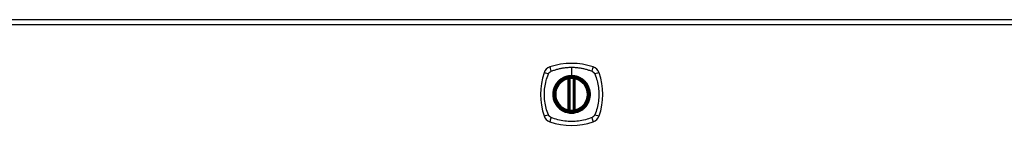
# Model space of a CAD drawing. Header units: inches. Extents: x 15 to 513, y 46 to 241.
# Tile 179 of 198: x 182 to 201, y 160 to 162. Entities that reach past the tile are written whole.
import ezdxf

# ---------------------------------------------------------------- set-up
doc = ezdxf.new("R2010")
doc.units = ezdxf.units.IN
doc.header["$MEASUREMENT"] = 0
doc.layers.add('Visible Edges(ANSI)', color=7, linetype='Continuous', lineweight=25)
doc.layers.add('Visible Tangent Edges(ANSI)', color=7, linetype='Continuous', lineweight=25)

msp = doc.modelspace()

# ---------------------------------------------------------------- linework, layer by layer
at = {"layer": 'Visible Edges(ANSI)'}
for p, q in [((165.89, 162.078), (219.495, 162.078)), ((192.633, 160.361), (192.633, 160.947)), ((192.653, 160.357), (192.653, 160.951)), ((192.731, 160.951), (192.731, 160.357)), ((192.751, 160.947), (192.751, 160.361))]:
    msp.add_line(p, q, dxfattribs=at)
at = {"layer": 'Visible Edges(ANSI)', "flags": 128}
for points in [[(192.663, 160.965), (192.662, 160.965), (192.66, 160.965), (192.659, 160.965), (192.657, 160.965), (192.656, 160.965), (192.654, 160.964), (192.653, 160.964), (192.651, 160.964), (192.65, 160.964), (192.649, 160.964), (192.647, 160.964), (192.646, 160.963), (192.645, 160.963), (192.644, 160.963), (192.643, 160.963), (192.642, 160.963), (192.641, 160.963), (192.641, 160.963), (192.64, 160.962), (192.64, 160.962), (192.639, 160.962), (192.639, 160.962), (192.639, 160.962), (192.639, 160.962)], [(192.745, 160.962), (192.745, 160.962), (192.745, 160.962), (192.745, 160.962), (192.744, 160.962), (192.744, 160.962), (192.743, 160.963), (192.743, 160.963), (192.742, 160.963), (192.741, 160.963), (192.74, 160.963), (192.739, 160.963), (192.738, 160.963), (192.737, 160.964), (192.736, 160.964), (192.734, 160.964), (192.733, 160.964), (192.732, 160.964), (192.73, 160.964), (192.729, 160.965), (192.727, 160.965), (192.725, 160.965), (192.724, 160.965), (192.722, 160.965), (192.721, 160.965)], [(192.639, 160.345), (192.639, 160.345), (192.639, 160.345), (192.639, 160.345), (192.64, 160.345), (192.64, 160.345), (192.641, 160.345), (192.641, 160.345), (192.642, 160.345), (192.643, 160.345), (192.644, 160.345), (192.645, 160.344), (192.646, 160.344), (192.647, 160.344), (192.649, 160.344), (192.65, 160.344), (192.651, 160.344), (192.653, 160.343), (192.654, 160.343), (192.656, 160.343), (192.657, 160.343), (192.659, 160.343), (192.66, 160.342), (192.662, 160.342), (192.663, 160.342)], [(192.721, 160.342), (192.722, 160.342), (192.724, 160.342), (192.725, 160.343), (192.727, 160.343), (192.729, 160.343), (192.73, 160.343), (192.732, 160.343), (192.733, 160.344), (192.734, 160.344), (192.736, 160.344), (192.737, 160.344), (192.738, 160.344), (192.739, 160.344), (192.74, 160.345), (192.741, 160.345), (192.742, 160.345), (192.743, 160.345), (192.743, 160.345), (192.744, 160.345), (192.744, 160.345), (192.745, 160.345), (192.745, 160.345), (192.745, 160.345), (192.745, 160.345)]]:
    msp.add_lwpolyline(points, dxfattribs=at)
at = {"layer": 'Visible Edges(ANSI)'}
for radius in [0.32, 0.315]:
    msp.add_circle((192.692, 160.654), radius, dxfattribs=at)
for centre, radius, start, end in [((192.337, 161.009), 0.177, 108.7722, 161.2278), ((192.692, 159.965), 1.28, 71.2278, 108.7722), ((193.047, 161.009), 0.177, 18.7722, 71.2278), ((193.381, 160.654), 1.28, 161.2278, 198.7722), ((192.692, 160.654), 0.313, 103.6344, 256.3656), ((192.692, 160.654), 0.313, 99.784, 103.6344), ((192.621, 160.947), 0.0118, 0, 103.6344), ((192.641, 160.951), 0.0118, 0, 99.784), ((192.692, 160.654), 0.313, 84.7499, 95.2501), ((192.743, 160.951), 0.0118, 80.216, 180), ((192.692, 160.654), 0.313, 76.3656, 80.216), ((192.763, 160.947), 0.0118, 76.3656, 180), ((192.692, 160.654), 0.313, 283.6344, 76.3656), ((192.003, 160.654), 1.28, 341.2278, 18.7722), ((192.621, 160.361), 0.0118, 256.3656, 0), ((192.692, 160.654), 0.313, 256.3656, 260.216), ((192.641, 160.357), 0.0118, 260.216, 0), ((192.743, 160.357), 0.0118, 180, 279.784), ((192.692, 160.654), 0.313, 279.784, 283.6344), ((192.763, 160.361), 0.0118, 180, 283.6344), ((192.337, 160.299), 0.177, 198.7722, 251.2278), ((192.692, 160.654), 0.313, 264.7499, 275.2501), ((193.047, 160.299), 0.177, 288.7722, 341.2278), ((192.692, 161.343), 1.28, 251.2278, 288.7722)]:
    msp.add_arc(centre, radius, start, end, dxfattribs=at)
at = {"layer": 'Visible Tangent Edges(ANSI)'}
for p, q in [((219.495, 161.979), (165.89, 161.979)), ((192.692, 161.17), (192.692, 161.011)), ((192.621, 160.947), (192.618, 160.958)), ((192.621, 160.947), (192.633, 160.947)), ((192.621, 160.947), (192.621, 160.361)), ((192.633, 160.947), (192.643, 160.947)), ((192.639, 160.962), (192.64, 160.956)), ((192.643, 160.951), (192.653, 160.951)), ((192.643, 160.361), (192.643, 160.947)), ((192.665, 160.954), (192.663, 160.965)), ((192.665, 160.354), (192.665, 160.954)), ((192.692, 161.006), (192.692, 161.011)), ((192.72, 160.954), (192.721, 160.965)), ((192.72, 160.954), (192.72, 160.354)), ((192.731, 160.951), (192.742, 160.951)), ((192.741, 160.947), (192.751, 160.947)), ((192.741, 160.947), (192.741, 160.361)), ((192.744, 160.956), (192.745, 160.962)), ((192.751, 160.947), (192.763, 160.947)), ((192.766, 160.958), (192.763, 160.947)), ((192.763, 160.361), (192.763, 160.947)), ((192.618, 160.35), (192.621, 160.361)), ((192.633, 160.361), (192.621, 160.361)), ((192.643, 160.361), (192.633, 160.361)), ((192.64, 160.351), (192.639, 160.345)), ((192.653, 160.357), (192.643, 160.357)), ((192.663, 160.342), (192.665, 160.354)), ((192.721, 160.342), (192.72, 160.354)), ((192.742, 160.357), (192.731, 160.357)), ((192.751, 160.361), (192.741, 160.361)), ((192.745, 160.345), (192.744, 160.351)), ((192.763, 160.361), (192.751, 160.361)), ((192.763, 160.361), (192.766, 160.35))]:
    msp.add_line(p, q, dxfattribs=at)
at = {"layer": 'Visible Tangent Edges(ANSI)', "flags": 128}
for points in [[(192.304, 161.094), (192.322, 161.102), (192.337, 161.108), (192.353, 161.113), (192.368, 161.118), (192.384, 161.123), (192.399, 161.128), (192.415, 161.132), (192.431, 161.136), (192.447, 161.14), (192.463, 161.144), (192.479, 161.148), (192.495, 161.151), (192.512, 161.154), (192.528, 161.157), (192.544, 161.159), (192.56, 161.162), (192.577, 161.164), (192.593, 161.166), (192.61, 161.167), (192.626, 161.168), (192.643, 161.169), (192.659, 161.17), (192.676, 161.17), (192.692, 161.17)], [(192.692, 161.17), (192.709, 161.17), (192.725, 161.17), (192.742, 161.169), (192.758, 161.168), (192.775, 161.167), (192.791, 161.165), (192.807, 161.164), (192.824, 161.162), (192.84, 161.159), (192.856, 161.157), (192.873, 161.154), (192.889, 161.151), (192.905, 161.148), (192.921, 161.144), (192.937, 161.14), (192.953, 161.136), (192.969, 161.132), (192.985, 161.128), (193, 161.123), (193.016, 161.118), (193.032, 161.113), (193.047, 161.108), (193.063, 161.102), (193.081, 161.094)], [(192.252, 160.265), (192.238, 160.299), (192.228, 160.33), (192.218, 160.361), (192.21, 160.393), (192.202, 160.425), (192.195, 160.457), (192.189, 160.489), (192.184, 160.522), (192.18, 160.555), (192.178, 160.588), (192.176, 160.621), (192.176, 160.654), (192.176, 160.687), (192.178, 160.72), (192.18, 160.753), (192.184, 160.785), (192.189, 160.818), (192.195, 160.85), (192.202, 160.883), (192.209, 160.915), (192.218, 160.946), (192.228, 160.978), (192.238, 161.009), (192.252, 161.042)], [(192.252, 161.042), (192.253, 161.044), (192.254, 161.045), (192.254, 161.047), (192.255, 161.048), (192.256, 161.049), (192.256, 161.051), (192.257, 161.052), (192.258, 161.053), (192.259, 161.055), (192.26, 161.056), (192.261, 161.057), (192.261, 161.058), (192.262, 161.06), (192.263, 161.061), (192.264, 161.062), (192.265, 161.063), (192.266, 161.065), (192.267, 161.066), (192.268, 161.067), (192.269, 161.068), (192.27, 161.069), (192.271, 161.07), (192.272, 161.071), (192.273, 161.073)], [(192.273, 161.073), (192.274, 161.074), (192.276, 161.075), (192.277, 161.076), (192.278, 161.077), (192.279, 161.078), (192.28, 161.079), (192.281, 161.08), (192.283, 161.081), (192.284, 161.082), (192.285, 161.083), (192.286, 161.084), (192.287, 161.084), (192.289, 161.085), (192.29, 161.086), (192.291, 161.087), (192.293, 161.088), (192.294, 161.089), (192.295, 161.089), (192.297, 161.09), (192.298, 161.091), (192.299, 161.092), (192.301, 161.092), (192.302, 161.093), (192.304, 161.094)], [(192.692, 161.006), (192.783, 160.994), (192.868, 160.959), (192.942, 160.903), (192.997, 160.83), (193.032, 160.745), (193.044, 160.653), (193.032, 160.562), (192.997, 160.477), (192.941, 160.404), (192.868, 160.349), (192.783, 160.314), (192.692, 160.302), (192.601, 160.314), (192.515, 160.349), (192.443, 160.405), (192.387, 160.478), (192.352, 160.563), (192.34, 160.654), (192.352, 160.745), (192.387, 160.83), (192.443, 160.903), (192.516, 160.959), (192.601, 160.994), (192.692, 161.006)], [(192.465, 160.928), (192.462, 160.927), (192.46, 160.925), (192.458, 160.923), (192.456, 160.921), (192.454, 160.919), (192.452, 160.917), (192.45, 160.916), (192.448, 160.914), (192.446, 160.912), (192.444, 160.91), (192.442, 160.908), (192.44, 160.906), (192.438, 160.904), (192.436, 160.902), (192.434, 160.9), (192.432, 160.898), (192.43, 160.896), (192.428, 160.894), (192.427, 160.892), (192.425, 160.89), (192.423, 160.888), (192.421, 160.886), (192.419, 160.884), (192.417, 160.881)], [(192.692, 161.011), (192.682, 161.011), (192.672, 161.01), (192.661, 161.009), (192.651, 161.008), (192.641, 161.007), (192.631, 161.005), (192.621, 161.003), (192.61, 161.001), (192.6, 160.999), (192.591, 160.996), (192.581, 160.993), (192.571, 160.989), (192.561, 160.986), (192.552, 160.982), (192.543, 160.978), (192.533, 160.973), (192.524, 160.969), (192.515, 160.964), (192.506, 160.958), (192.498, 160.953), (192.489, 160.947), (192.481, 160.941), (192.473, 160.935), (192.465, 160.928)], [(192.64, 160.956), (192.639, 160.957), (192.638, 160.957), (192.638, 160.957), (192.637, 160.958), (192.636, 160.958), (192.635, 160.958), (192.634, 160.958), (192.633, 160.959), (192.632, 160.959), (192.632, 160.959), (192.631, 160.959), (192.63, 160.959), (192.629, 160.959), (192.628, 160.959), (192.627, 160.959), (192.626, 160.959), (192.625, 160.959), (192.624, 160.959), (192.623, 160.959), (192.622, 160.959), (192.621, 160.959), (192.62, 160.958), (192.619, 160.958), (192.618, 160.958)], [(192.643, 160.951), (192.643, 160.951), (192.643, 160.951), (192.642, 160.951), (192.642, 160.952), (192.642, 160.952), (192.642, 160.952), (192.642, 160.952), (192.642, 160.953), (192.642, 160.953), (192.642, 160.953), (192.642, 160.953), (192.642, 160.954), (192.642, 160.954), (192.641, 160.954), (192.641, 160.954), (192.641, 160.955), (192.641, 160.955), (192.641, 160.955), (192.641, 160.955), (192.641, 160.956), (192.64, 160.956), (192.64, 160.956), (192.64, 160.956), (192.64, 160.956)], [(192.643, 160.947), (192.643, 160.947), (192.643, 160.947), (192.643, 160.947), (192.643, 160.947), (192.643, 160.947), (192.643, 160.948), (192.643, 160.948), (192.643, 160.948), (192.643, 160.948), (192.643, 160.948), (192.643, 160.948), (192.643, 160.949), (192.643, 160.949), (192.643, 160.949), (192.643, 160.949), (192.643, 160.949), (192.643, 160.949), (192.643, 160.95), (192.643, 160.95), (192.643, 160.95), (192.643, 160.95), (192.643, 160.95), (192.643, 160.95), (192.643, 160.951)], [(192.653, 160.951), (192.653, 160.951), (192.653, 160.951), (192.653, 160.951), (192.653, 160.951), (192.653, 160.951), (192.654, 160.951), (192.654, 160.951), (192.654, 160.951), (192.655, 160.951), (192.655, 160.951), (192.656, 160.952), (192.656, 160.952), (192.657, 160.952), (192.657, 160.952), (192.658, 160.952), (192.659, 160.952), (192.659, 160.953), (192.66, 160.953), (192.661, 160.953), (192.661, 160.953), (192.662, 160.953), (192.663, 160.953), (192.664, 160.954), (192.665, 160.954)], [(192.92, 160.928), (192.912, 160.935), (192.903, 160.941), (192.895, 160.947), (192.887, 160.953), (192.878, 160.958), (192.869, 160.964), (192.86, 160.969), (192.851, 160.973), (192.842, 160.978), (192.832, 160.982), (192.823, 160.986), (192.813, 160.989), (192.803, 160.993), (192.794, 160.996), (192.784, 160.999), (192.774, 161.001), (192.764, 161.003), (192.753, 161.005), (192.743, 161.007), (192.733, 161.008), (192.723, 161.009), (192.713, 161.01), (192.702, 161.011), (192.692, 161.011)], [(192.72, 160.954), (192.72, 160.954), (192.721, 160.953), (192.722, 160.953), (192.723, 160.953), (192.723, 160.953), (192.724, 160.953), (192.725, 160.953), (192.726, 160.952), (192.726, 160.952), (192.727, 160.952), (192.727, 160.952), (192.728, 160.952), (192.729, 160.952), (192.729, 160.951), (192.729, 160.951), (192.73, 160.951), (192.73, 160.951), (192.731, 160.951), (192.731, 160.951), (192.731, 160.951), (192.731, 160.951), (192.731, 160.951), (192.731, 160.951), (192.731, 160.951)], [(192.742, 160.951), (192.742, 160.95), (192.742, 160.95), (192.742, 160.95), (192.742, 160.95), (192.741, 160.95), (192.741, 160.95), (192.741, 160.949), (192.741, 160.949), (192.741, 160.949), (192.741, 160.949), (192.741, 160.949), (192.741, 160.949), (192.741, 160.948), (192.741, 160.948), (192.741, 160.948), (192.741, 160.948), (192.741, 160.948), (192.741, 160.948), (192.741, 160.947), (192.741, 160.947), (192.741, 160.947), (192.741, 160.947), (192.741, 160.947), (192.741, 160.947)], [(192.744, 160.956), (192.744, 160.956), (192.744, 160.956), (192.744, 160.956), (192.744, 160.956), (192.743, 160.955), (192.743, 160.955), (192.743, 160.955), (192.743, 160.955), (192.743, 160.954), (192.743, 160.954), (192.743, 160.954), (192.743, 160.954), (192.742, 160.953), (192.742, 160.953), (192.742, 160.953), (192.742, 160.953), (192.742, 160.952), (192.742, 160.952), (192.742, 160.952), (192.742, 160.952), (192.742, 160.951), (192.742, 160.951), (192.742, 160.951), (192.742, 160.951)], [(192.766, 160.958), (192.765, 160.958), (192.764, 160.958), (192.763, 160.959), (192.762, 160.959), (192.761, 160.959), (192.76, 160.959), (192.759, 160.959), (192.758, 160.959), (192.757, 160.959), (192.756, 160.959), (192.755, 160.959), (192.755, 160.959), (192.754, 160.959), (192.753, 160.959), (192.752, 160.959), (192.751, 160.959), (192.75, 160.958), (192.749, 160.958), (192.748, 160.958), (192.747, 160.958), (192.747, 160.957), (192.746, 160.957), (192.745, 160.957), (192.744, 160.956)], [(192.967, 160.881), (192.965, 160.884), (192.963, 160.886), (192.961, 160.888), (192.959, 160.89), (192.958, 160.892), (192.956, 160.894), (192.954, 160.896), (192.952, 160.898), (192.95, 160.9), (192.948, 160.902), (192.946, 160.904), (192.944, 160.906), (192.942, 160.908), (192.94, 160.91), (192.938, 160.912), (192.936, 160.914), (192.934, 160.916), (192.932, 160.917), (192.93, 160.919), (192.928, 160.921), (192.926, 160.923), (192.924, 160.925), (192.922, 160.927), (192.92, 160.928)], [(193.081, 161.094), (193.083, 161.092), (193.086, 161.091), (193.089, 161.089), (193.092, 161.088), (193.094, 161.086), (193.097, 161.084), (193.099, 161.083), (193.102, 161.081), (193.104, 161.079), (193.106, 161.077), (193.109, 161.075), (193.111, 161.073), (193.113, 161.07), (193.115, 161.068), (193.117, 161.066), (193.119, 161.063), (193.121, 161.061), (193.123, 161.058), (193.124, 161.056), (193.126, 161.053), (193.128, 161.051), (193.129, 161.048), (193.131, 161.045), (193.132, 161.042)], [(193.132, 161.042), (193.146, 161.009), (193.156, 160.978), (193.166, 160.946), (193.175, 160.915), (193.183, 160.883), (193.189, 160.85), (193.195, 160.818), (193.2, 160.785), (193.204, 160.753), (193.207, 160.72), (193.208, 160.687), (193.209, 160.654), (193.208, 160.621), (193.206, 160.588), (193.204, 160.555), (193.2, 160.522), (193.195, 160.489), (193.189, 160.457), (193.182, 160.425), (193.175, 160.393), (193.166, 160.361), (193.156, 160.33), (193.146, 160.299), (193.132, 160.265)], [(192.417, 160.881), (192.405, 160.865), (192.393, 160.848), (192.382, 160.831), (192.373, 160.813), (192.364, 160.794), (192.356, 160.775), (192.35, 160.755), (192.345, 160.735), (192.341, 160.715), (192.338, 160.695), (192.336, 160.674), (192.335, 160.654), (192.336, 160.633), (192.338, 160.613), (192.341, 160.592), (192.345, 160.572), (192.35, 160.552), (192.357, 160.533), (192.364, 160.513), (192.373, 160.495), (192.382, 160.477), (192.393, 160.459), (192.405, 160.442), (192.417, 160.426)], [(192.967, 160.426), (192.979, 160.442), (192.991, 160.459), (193.002, 160.477), (193.011, 160.495), (193.02, 160.514), (193.028, 160.533), (193.034, 160.552), (193.039, 160.572), (193.044, 160.592), (193.047, 160.613), (193.048, 160.633), (193.049, 160.654), (193.048, 160.674), (193.047, 160.695), (193.044, 160.715), (193.039, 160.736), (193.034, 160.755), (193.028, 160.775), (193.02, 160.794), (193.011, 160.813), (193.002, 160.831), (192.991, 160.848), (192.979, 160.865), (192.967, 160.881)], [(192.417, 160.426), (192.419, 160.424), (192.421, 160.422), (192.423, 160.42), (192.425, 160.418), (192.427, 160.416), (192.428, 160.414), (192.43, 160.412), (192.432, 160.41), (192.434, 160.408), (192.436, 160.406), (192.438, 160.404), (192.44, 160.402), (192.442, 160.4), (192.444, 160.398), (192.446, 160.396), (192.448, 160.394), (192.45, 160.392), (192.452, 160.39), (192.454, 160.388), (192.456, 160.386), (192.458, 160.385), (192.46, 160.383), (192.462, 160.381), (192.465, 160.379)], [(192.465, 160.379), (192.481, 160.367), (192.498, 160.355), (192.515, 160.344), (192.533, 160.334), (192.552, 160.326), (192.571, 160.318), (192.591, 160.312), (192.611, 160.306), (192.631, 160.302), (192.651, 160.299), (192.672, 160.298), (192.692, 160.297), (192.713, 160.298), (192.733, 160.299), (192.754, 160.302), (192.774, 160.306), (192.794, 160.312), (192.813, 160.318), (192.832, 160.326), (192.851, 160.335), (192.869, 160.344), (192.887, 160.355), (192.904, 160.367), (192.92, 160.379)], [(192.618, 160.35), (192.619, 160.349), (192.62, 160.349), (192.621, 160.349), (192.622, 160.349), (192.623, 160.349), (192.624, 160.349), (192.625, 160.349), (192.626, 160.349), (192.627, 160.349), (192.628, 160.349), (192.629, 160.349), (192.63, 160.349), (192.631, 160.349), (192.632, 160.349), (192.632, 160.349), (192.633, 160.349), (192.634, 160.349), (192.635, 160.349), (192.636, 160.35), (192.637, 160.35), (192.638, 160.35), (192.638, 160.351), (192.639, 160.351), (192.64, 160.351)], [(192.64, 160.351), (192.64, 160.352), (192.64, 160.352), (192.64, 160.352), (192.641, 160.352), (192.641, 160.352), (192.641, 160.353), (192.641, 160.353), (192.641, 160.353), (192.641, 160.353), (192.641, 160.353), (192.642, 160.354), (192.642, 160.354), (192.642, 160.354), (192.642, 160.354), (192.642, 160.355), (192.642, 160.355), (192.642, 160.355), (192.642, 160.355), (192.642, 160.356), (192.642, 160.356), (192.642, 160.356), (192.643, 160.356), (192.643, 160.357), (192.643, 160.357)], [(192.643, 160.357), (192.643, 160.357), (192.643, 160.357), (192.643, 160.358), (192.643, 160.358), (192.643, 160.358), (192.643, 160.358), (192.643, 160.358), (192.643, 160.358), (192.643, 160.359), (192.643, 160.359), (192.643, 160.359), (192.643, 160.359), (192.643, 160.359), (192.643, 160.359), (192.643, 160.36), (192.643, 160.36), (192.643, 160.36), (192.643, 160.36), (192.643, 160.36), (192.643, 160.36), (192.643, 160.361), (192.643, 160.361), (192.643, 160.361), (192.643, 160.361)], [(192.665, 160.354), (192.664, 160.354), (192.663, 160.354), (192.662, 160.354), (192.661, 160.355), (192.661, 160.355), (192.66, 160.355), (192.659, 160.355), (192.659, 160.355), (192.658, 160.355), (192.657, 160.356), (192.657, 160.356), (192.656, 160.356), (192.656, 160.356), (192.655, 160.356), (192.655, 160.356), (192.654, 160.356), (192.654, 160.357), (192.654, 160.357), (192.653, 160.357), (192.653, 160.357), (192.653, 160.357), (192.653, 160.357), (192.653, 160.357), (192.653, 160.357)], [(192.731, 160.357), (192.731, 160.357), (192.731, 160.357), (192.731, 160.357), (192.731, 160.357), (192.731, 160.357), (192.731, 160.357), (192.73, 160.357), (192.73, 160.356), (192.729, 160.356), (192.729, 160.356), (192.729, 160.356), (192.728, 160.356), (192.727, 160.356), (192.727, 160.356), (192.726, 160.355), (192.726, 160.355), (192.725, 160.355), (192.724, 160.355), (192.723, 160.355), (192.723, 160.355), (192.722, 160.354), (192.721, 160.354), (192.72, 160.354), (192.72, 160.354)], [(192.741, 160.361), (192.741, 160.361), (192.741, 160.361), (192.741, 160.361), (192.741, 160.36), (192.741, 160.36), (192.741, 160.36), (192.741, 160.36), (192.741, 160.36), (192.741, 160.36), (192.741, 160.359), (192.741, 160.359), (192.741, 160.359), (192.741, 160.359), (192.741, 160.359), (192.741, 160.359), (192.741, 160.358), (192.741, 160.358), (192.741, 160.358), (192.741, 160.358), (192.742, 160.358), (192.742, 160.358), (192.742, 160.357), (192.742, 160.357), (192.742, 160.357)], [(192.742, 160.357), (192.742, 160.357), (192.742, 160.356), (192.742, 160.356), (192.742, 160.356), (192.742, 160.356), (192.742, 160.355), (192.742, 160.355), (192.742, 160.355), (192.742, 160.355), (192.742, 160.354), (192.742, 160.354), (192.743, 160.354), (192.743, 160.354), (192.743, 160.353), (192.743, 160.353), (192.743, 160.353), (192.743, 160.353), (192.743, 160.353), (192.743, 160.352), (192.744, 160.352), (192.744, 160.352), (192.744, 160.352), (192.744, 160.352), (192.744, 160.351)], [(192.744, 160.351), (192.745, 160.351), (192.746, 160.351), (192.747, 160.35), (192.747, 160.35), (192.748, 160.35), (192.749, 160.349), (192.75, 160.349), (192.751, 160.349), (192.752, 160.349), (192.753, 160.349), (192.754, 160.349), (192.755, 160.349), (192.755, 160.349), (192.756, 160.349), (192.757, 160.349), (192.758, 160.349), (192.759, 160.349), (192.76, 160.349), (192.761, 160.349), (192.762, 160.349), (192.763, 160.349), (192.764, 160.349), (192.765, 160.349), (192.766, 160.35)], [(192.92, 160.379), (192.922, 160.381), (192.924, 160.383), (192.926, 160.385), (192.928, 160.386), (192.93, 160.388), (192.932, 160.39), (192.934, 160.392), (192.936, 160.394), (192.938, 160.396), (192.94, 160.398), (192.942, 160.4), (192.944, 160.402), (192.946, 160.404), (192.948, 160.406), (192.95, 160.408), (192.952, 160.41), (192.954, 160.412), (192.956, 160.414), (192.958, 160.416), (192.959, 160.418), (192.961, 160.42), (192.963, 160.422), (192.965, 160.424), (192.967, 160.426)], [(192.304, 160.214), (192.301, 160.215), (192.298, 160.217), (192.295, 160.218), (192.293, 160.22), (192.29, 160.221), (192.288, 160.223), (192.285, 160.225), (192.283, 160.227), (192.28, 160.229), (192.278, 160.231), (192.276, 160.233), (192.273, 160.235), (192.271, 160.237), (192.269, 160.24), (192.267, 160.242), (192.265, 160.244), (192.263, 160.247), (192.261, 160.249), (192.26, 160.252), (192.258, 160.254), (192.256, 160.257), (192.255, 160.26), (192.254, 160.262), (192.252, 160.265)], [(193.081, 160.214), (193.047, 160.2), (193.016, 160.19), (192.985, 160.18), (192.953, 160.171), (192.921, 160.163), (192.889, 160.157), (192.857, 160.151), (192.824, 160.146), (192.791, 160.142), (192.758, 160.139), (192.725, 160.138), (192.692, 160.137), (192.659, 160.138), (192.626, 160.139), (192.593, 160.142), (192.561, 160.146), (192.528, 160.151), (192.496, 160.157), (192.463, 160.163), (192.431, 160.171), (192.4, 160.18), (192.368, 160.19), (192.337, 160.2), (192.304, 160.214)], [(193.132, 160.265), (193.131, 160.262), (193.129, 160.26), (193.128, 160.257), (193.126, 160.254), (193.124, 160.252), (193.123, 160.249), (193.121, 160.247), (193.119, 160.244), (193.117, 160.242), (193.115, 160.24), (193.113, 160.237), (193.111, 160.235), (193.109, 160.233), (193.106, 160.231), (193.104, 160.229), (193.102, 160.227), (193.099, 160.225), (193.097, 160.223), (193.094, 160.221), (193.092, 160.22), (193.089, 160.218), (193.086, 160.217), (193.083, 160.215), (193.081, 160.214)]]:
    msp.add_lwpolyline(points, dxfattribs=at)
at = {"layer": 'Visible Tangent Edges(ANSI)'}
for radius in [0.346, 0.342, 0.325, 0.324]:
    msp.add_circle((192.692, 160.654), radius, dxfattribs=at)
for start, end in [(103.6344, 256.3656), (84.7499, 95.2501), (283.6344, 76.3656), (264.7499, 275.2501)]:
    msp.add_arc((192.692, 160.654), 0.301, start, end, dxfattribs=at)
for centre, major_axis, ratio, start_param, end_param in [((192.318, 161.066), (-0.037, 0.112), 0.042597, 0.170073, 1.307344), ((193.066, 161.066), (0.037, 0.112), 0.042597, 4.975842, 6.113112), ((192.28, 161.028), (-0.112, 0.037), 0.042597, 4.975842, 6.113112), ((192.639, 160.962), (-0.00893, -0.00773), 0.431674, 0, 1.315955), ((192.644, 160.951), (-0.0116, -0.0021), 0.025638, 4.856604, 6.283185), ((192.74, 160.951), (0.0116, -0.0021), 0.025638, 0, 1.426581), ((192.745, 160.962), (0.00893, -0.00773), 0.431674, 4.96723, 6.283185), ((193.104, 161.028), (0.112, 0.037), 0.042597, 0.170073, 1.307344), ((192.639, 160.346), (-0.00893, 0.00773), 0.431674, 4.96723, 6.283185), ((192.644, 160.357), (-0.0116, 0.0021), 0.025638, 0, 1.426581), ((192.74, 160.357), (0.0116, 0.0021), 0.025638, 4.856604, 6.283185), ((192.745, 160.346), (0.00893, 0.00773), 0.431674, 0, 1.315955), ((192.28, 160.28), (-0.112, -0.037), 0.042597, 0.170073, 1.307344), ((192.318, 160.242), (-0.037, -0.112), 0.042597, 4.975842, 6.113112), ((193.066, 160.242), (0.037, -0.112), 0.042597, 0.170073, 1.307344), ((193.104, 160.28), (0.112, -0.037), 0.042597, 4.975842, 6.113112)]:
    msp.add_ellipse(centre, major_axis=major_axis, ratio=ratio, start_param=start_param, end_param=end_param, dxfattribs=at)

doc.saveas('drawing.dxf')
